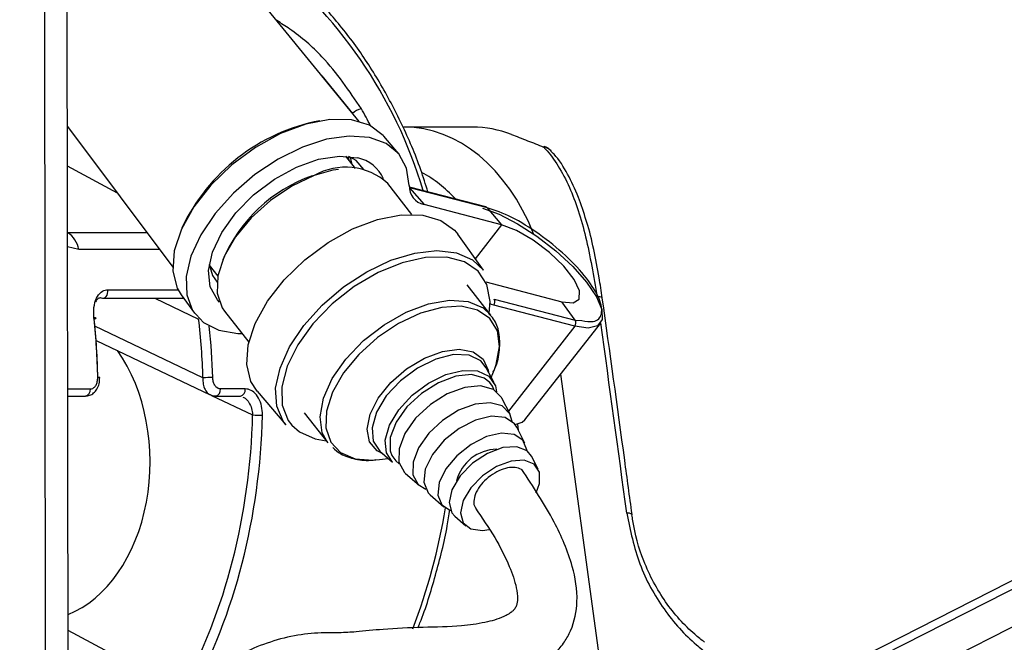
# Model space of a CAD drawing. Header units: millimetres. Extents: x 20 to 19305, y 40 to 15632.
# Tile 54 of 114: x 9518 to 9630, y 6496 to 6567. Entities that reach past the tile are written whole.
import ezdxf

# ---------------------------------------------------------------- set-up
doc = ezdxf.new("R2010")
doc.units = ezdxf.units.MM
doc.layers.add('COMPONENT_GEOMETRY', color=7, linetype='Continuous')
doc.styles.add('SLDTEXTSTYLE1', font='TXT', dxfattribs={"width": 0.75})
doc.dimstyles.new('SLDDIMSTYLE0', dxfattribs={"dimtxt": 150, "dimasz": 6.604, "dimexe": 0, "dimexo": 0.0625, "dimgap": 37.5, "dimtad": 0, "dimtih": 1, "dimtoh": 1, "dimdec": 0, "dimlfac": 0.5, "dimrnd": 1e-09, "dimzin": 12, "dimdsep": 46, "dimtxsty": 'SLDTEXTSTYLE1', "dimsah": 1, "dimcen": 0.09, "dimadec": 0, "dimazin": 3, "dimtfac": 1, "dimtdec": 0, "dimtofl": 0, "dimtmove": 0, "dimatfit": 3, "dimfxl": 1, "dimfrac": 2, "dimtolj": 1, "dimtzin": 12, "dimarcsym": 0})

# ---------------------------------------------------------------- blocks, each defined once
blk = doc.blocks.new('_D_4')
at = {"layer": 'COMPONENT_GEOMETRY', "color": 7, "ltscale": 2}
for p, q in [((11155.63, 6611), (11155.63, 4291.66)), ((11155.63, 1734.2), (11155.63, 4053.54)), ((7716.13, 1734.2), (11161.98, 1734.2))]:
    blk.add_line(p, q, dxfattribs=at)
for points in [[(11155.63, 6611), (11154.61, 6604.4), (11156.65, 6604.4)], [(11155.63, 1734.2), (11156.65, 1740.8), (11154.61, 1740.8)]]:
    blk.add_solid(points, dxfattribs=at)
at = {"layer": 'COMPONENT_GEOMETRY', "color": 7, "ltscale": 2, "insert": (10933.96, 4246.9), "char_height": 150, "attachment_point": 1, "style": 'SLDTEXTSTYLE1'}
blk.add_mtext('2438', dxfattribs=at)

msp = doc.modelspace()

# ---------------------------------------------------------------- linework, layer by layer
at = {"color": 8, "linetype": 'Continuous', "lineweight": 25, "ltscale": 2}
for p, q in [((9597.76, 6480.76), (9854.07, 6611)), ((9598.4, 6485.39), (9845.59, 6611)), ((9521.11, 6440.27), (9520.91, 6586.53)), ((9552.51, 6560.46), (9555.99, 6556.19)), ((9555.74, 6551.21), (9555.86, 6550.52)), ((9529.21, 6547.09), (9523.53, 6550.17)), ((9572.98, 6543.51), (9569.96, 6539.64)), ((9523.54, 6542.61), (9523.54, 6542.61)), ((9523.54, 6542.61), (9532.56, 6542.61)), ((9524.81, 6540.7), (9523.54, 6541)), ((9534, 6540.7), (9524.81, 6540.7)), ((9539.96, 6538.54), (9539.71, 6538.66)), ((9528.12, 6536.11), (9536.13, 6536.11)), ((9533.49, 6535.14), (9538.46, 6532.77)), ((9538.46, 6532.77), (9538.54, 6532.79)), ((9538.96, 6526.07), (9526.65, 6531.95)), ((9581.31, 6531.96), (9573.76, 6522.29)), ((9584.28, 6493.05), (9579.7, 6526.49)), ((9523.56, 6524.81), (9526.15, 6524.81)), ((9539.95, 6524.08), (9544.62, 6521.85)), ((9574.77, 6520.8), (9574.86, 6520.13)), ((9536.54, 6490.41), (9523.6, 6497.29))]:
    msp.add_line(p, q, dxfattribs=at)
at = {"color": 7, "linetype": 'Continuous', "lineweight": 25, "ltscale": 2}
for p, q in [((9843.69, 6611), (9601.6, 6487.98)), ((9523.67, 6445.09), (9523.46, 6601.68)), ((9556.75, 6555.28), (9542.14, 6573.15)), ((9523.52, 6554.68), (9535.52, 6538.66)), ((9569.65, 6554.62), (9561.86, 6554.62)), ((9561.23, 6551.63), (9559.57, 6553.58)), ((9556.33, 6549.92), (9555.23, 6551.33)), ((9562.76, 6544.69), (9560.01, 6548.22)), ((9571.18, 6545.55), (9562.47, 6547.8)), ((9562.47, 6547.77), (9562.5, 6547.73)), ((9562.5, 6547.73), (9564.14, 6545.8)), ((9571.34, 6545.45), (9562.5, 6547.73)), ((9572.98, 6543.51), (9564.14, 6545.8)), ((9571.34, 6545.45), (9572.98, 6543.51)), ((9570.9, 6538.33), (9567.97, 6542.42)), ((9539.67, 6538.91), (9540.66, 6537.65)), ((9571.76, 6533.2), (9569.06, 6536.65)), ((9571.17, 6536.99), (9579.84, 6534.74)), ((9536.49, 6535.52), (9537.98, 6533.43)), ((9527.56, 6535.14), (9536.59, 6535.14)), ((9536.59, 6535.14), (9536.61, 6535.14)), ((9581.31, 6531.96), (9572.08, 6534.35)), ((9572.12, 6535.03), (9581.36, 6532.64)), ((9581.36, 6532.64), (9579.84, 6534.74)), ((9541.42, 6533.67), (9544.18, 6530.15)), ((9575.62, 6521.29), (9584.23, 6532.28)), ((9581.36, 6532.64), (9582.11, 6532.59)), ((9526.78, 6530.34), (9539.78, 6524.14)), ((9572.11, 6525.5), (9571.23, 6527.23)), ((9571.8, 6526.11), (9572.16, 6527.03)), ((9527.21, 6526.09), (9527.21, 6526.1)), ((9543.78, 6524.81), (9540.95, 6524.81)), ((9545.14, 6524.55), (9548.4, 6520.73)), ((9523.57, 6524), (9525.58, 6524)), ((9540.39, 6524), (9543.22, 6524)), ((9573.94, 6521.94), (9572.99, 6523.78)), ((9550.48, 6522.1), (9553.18, 6518.66)), ((9575.63, 6518.62), (9574.69, 6520.47)), ((9551.75, 6519.12), (9552.98, 6518.91)), ((9559.1, 6517.73), (9560.56, 6516.46)), ((9558.65, 6516.74), (9559.08, 6516.78)), ((9559.08, 6516.78), (9560.05, 6516.91)), ((9577.14, 6515.68), (9576.39, 6517.15)), ((9562.02, 6515.19), (9563.59, 6513.84)), ((9564.84, 6512.75), (9566.4, 6511.4)), ((9567.65, 6510.31), (9568.9, 6509.22))]:
    msp.add_line(p, q, dxfattribs=at)
at = {"color": 7, "linetype": 'Continuous', "lineweight": 25, "ltscale": 2, "flags": 128}
for points in [[(9559.57, 6553.58), (9559.5, 6553.66), (9557.94, 6554.83), (9555.87, 6555.46), (9553.4, 6555.51), (9550.66, 6554.98), (9547.79, 6553.9), (9544.93, 6552.32), (9542.25, 6550.33), (9539.87, 6548.03), (9537.92, 6545.54), (9536.51, 6542.99), (9535.7, 6540.52), (9535.54, 6538.24), (9536.04, 6536.29), (9536.49, 6535.52)], [(9562.46, 6547.98), (9562.16, 6549.96), (9561.27, 6551.58), (9559.84, 6552.76), (9557.92, 6553.45), (9555.62, 6553.61), (9553.03, 6553.24), (9550.29, 6552.35), (9547.52, 6550.99), (9544.86, 6549.22), (9542.43, 6547.12), (9540.34, 6544.8), (9538.71, 6542.36), (9537.59, 6539.93), (9537.05, 6537.61), (9537.12, 6535.51), (9537.78, 6533.74), (9539.01, 6532.38), (9540.75, 6531.5), (9542.92, 6531.13), (9543.42, 6531.12)], [(9577.75, 6552.36), (9577.83, 6552.42), (9577.85, 6552.42)], [(9540.84, 6534.7), (9540.61, 6534.94), (9539.8, 6536.43), (9539.6, 6538.28), (9540.05, 6540.4), (9541.1, 6542.63), (9542.7, 6544.85), (9544.73, 6546.92), (9547.09, 6548.7), (9549.6, 6550.08), (9552.13, 6550.97), (9554.51, 6551.33), (9556.58, 6551.12)], [(9557.3, 6549.79), (9556.4, 6550.81), (9555.56, 6551.29)], [(9551.63, 6549.11), (9549.08, 6547.91), (9546.64, 6546.28), (9544.45, 6544.31), (9542.65, 6542.13), (9541.36, 6539.88), (9540.66, 6537.69), (9540.59, 6535.71), (9541.16, 6534.05), (9541.42, 6533.67)], [(9551.4, 6549.09), (9553.8, 6549.75), (9554.4, 6549.83)], [(9545.14, 6524.55), (9544.43, 6525.67), (9543.95, 6527.6), (9544.11, 6529.85), (9544.91, 6532.28), (9546.31, 6534.79), (9548.22, 6537.24), (9550.56, 6539.51), (9553.21, 6541.47), (9556.01, 6543.03), (9558.84, 6544.1), (9561.55, 6544.64), (9563.99, 6544.61), (9566.04, 6544.01), (9567.59, 6542.88), (9567.97, 6542.42)], [(9570.8, 6545.39), (9572.69, 6544.72), (9574.8, 6543.63), (9577, 6542.21), (9579.14, 6540.55), (9581.07, 6538.76), (9582.65, 6536.97), (9583.79, 6535.29), (9584.4, 6533.84), (9584.44, 6532.72), (9583.91, 6532), (9582.84, 6531.74), (9581.31, 6531.96)], [(9579.84, 6534.74), (9581.11, 6534.63), (9581.81, 6535.05), (9581.86, 6535.97), (9581.25, 6537.27), (9580.06, 6538.79), (9578.42, 6540.35), (9576.55, 6541.77), (9574.66, 6542.86), (9572.98, 6543.51)], [(9539.65, 6539.02), (9540.04, 6537.73), (9540.56, 6536.96)], [(9571.57, 6533.45), (9571.66, 6534.76), (9571.29, 6536.69), (9570.31, 6538.23), (9568.76, 6539.3), (9566.72, 6539.82), (9564.31, 6539.79), (9561.66, 6539.19), (9558.9, 6538.06), (9556.19, 6536.47), (9553.67, 6534.49), (9551.49, 6532.23), (9549.75, 6529.83), (9548.54, 6527.39), (9547.95, 6525.07), (9547.99, 6522.97), (9548.67, 6521.22), (9549.09, 6520.67)], [(9527.38, 6535.18), (9527.53, 6535.14), (9527.56, 6535.14)], [(9526.56, 6532.77), (9526.66, 6532.8), (9526.73, 6532.82), (9526.77, 6532.84), (9526.78, 6532.86), (9526.77, 6532.88), (9526.72, 6532.89), (9526.65, 6532.9), (9526.55, 6532.9)], [(9560.56, 6516.46), (9559.85, 6517.53), (9559.72, 6518.99), (9560.21, 6520.68), (9561.27, 6522.44), (9562.8, 6524.09), (9564.64, 6525.47), (9566.63, 6526.45)], [(9571.63, 6525.55), (9571, 6526.04), (9569.56, 6526.44), (9567.75, 6526.26), (9565.77, 6525.52), (9563.85, 6524.31), (9562.18, 6522.76), (9560.95, 6521.02), (9560.3, 6519.3), (9560.28, 6517.78), (9560.47, 6517.25)], [(9566.63, 6526.45), (9568.56, 6526.93), (9570.24, 6526.86), (9571.52, 6526.25), (9572.26, 6525.17), (9572.4, 6524.49)], [(9572.99, 6523.78), (9572.97, 6523.83), (9572.04, 6524.76), (9570.58, 6525.16), (9568.77, 6524.98), (9566.79, 6524.24), (9564.86, 6523.03), (9563.18, 6521.47), (9561.95, 6519.73), (9561.29, 6518), (9561.27, 6516.47), (9561.91, 6515.31), (9562.02, 6515.19)], [(9574.19, 6521.1), (9573.91, 6521.99), (9573.03, 6522.87), (9571.66, 6523.24), (9569.95, 6523.07), (9568.08, 6522.38), (9566.26, 6521.23), (9564.68, 6519.76), (9563.52, 6518.11), (9562.89, 6516.48), (9562.88, 6515.04), (9563.47, 6513.94), (9564.34, 6513.4)], [(9574.69, 6520.47), (9574.45, 6520.84), (9573.37, 6521.55), (9571.83, 6521.7), (9570.01, 6521.27), (9568.13, 6520.32), (9566.42, 6518.96), (9565.09, 6517.35), (9564.28, 6515.69), (9564.11, 6514.18), (9564.6, 6513), (9564.84, 6512.75)], [(9574.51, 6520.76), (9575.3, 6521.01), (9575.62, 6521.29)], [(9575.86, 6517.77), (9575.86, 6517.87), (9575.4, 6518.97), (9574.39, 6519.64), (9572.95, 6519.78), (9571.25, 6519.38), (9569.49, 6518.49), (9567.88, 6517.21), (9566.63, 6515.71), (9565.88, 6514.15), (9565.72, 6512.73), (9566.17, 6511.63), (9567.17, 6510.97)], [(9576.39, 6517.15), (9575.89, 6517.76), (9574.69, 6518.23), (9573.11, 6518.13), (9571.35, 6517.47), (9569.65, 6516.35), (9568.24, 6514.91), (9567.31, 6513.34), (9566.99, 6511.87), (9567.32, 6510.69), (9567.65, 6510.31)], [(9576.9, 6513), (9577.28, 6514.05), (9577.28, 6515.33), (9576.67, 6516.25), (9575.54, 6516.69), (9574.05, 6516.6), (9572.39, 6515.98), (9570.78, 6514.92), (9569.45, 6513.56), (9568.58, 6512.09), (9568.28, 6510.7), (9568.59, 6509.58), (9569.47, 6508.88), (9570.8, 6508.7), (9571.56, 6508.81)], [(9587.81, 6510.49), (9587.83, 6510.52), (9587.83, 6510.53)]]:
    msp.add_lwpolyline(points, dxfattribs=at)
at = {"color": 8, "linetype": 'Continuous', "lineweight": 25, "ltscale": 2, "flags": 128}
for points in [[(9555.6, 6550.85), (9555.59, 6550.97), (9555.56, 6551.29)], [(9548.4, 6520.73), (9548.1, 6521.13), (9547.36, 6522.84), (9547.24, 6524.9), (9547.74, 6527.19), (9548.82, 6529.61), (9550.44, 6532.04), (9552.52, 6534.34), (9554.95, 6536.42), (9557.61, 6538.15), (9560.36, 6539.46), (9563.08, 6540.28), (9565.61, 6540.57), (9567.84, 6540.31), (9569.66, 6539.52), (9570.9, 6538.33)], [(9527.56, 6535.14), (9527.68, 6535.16), (9527.82, 6535.23), (9527.94, 6535.34), (9528.04, 6535.5), (9528.1, 6535.69), (9528.13, 6535.9), (9528.12, 6536.11)], [(9536.61, 6535.14), (9536.7, 6535.16), (9536.74, 6535.17)], [(9553.18, 6518.66), (9552.55, 6519.82), (9552.3, 6521.65), (9552.69, 6523.75), (9553.69, 6525.99), (9555.25, 6528.22), (9557.26, 6530.31), (9559.59, 6532.13), (9562.11, 6533.55), (9564.65, 6534.5), (9567.05, 6534.91), (9569.16, 6534.75), (9570.86, 6534.04), (9571.76, 6533.2)], [(9572.08, 6534.35), (9571.82, 6534.43), (9571.66, 6534.49)], [(9563.72, 6533.43), (9561.24, 6532.26), (9558.85, 6530.67), (9556.72, 6528.75), (9554.96, 6526.63), (9553.71, 6524.43), (9553.02, 6522.3), (9552.96, 6520.37), (9553.51, 6518.75), (9554.64, 6517.56), (9556.3, 6516.87), (9558.36, 6516.72), (9558.65, 6516.74)], [(9572.16, 6527.03), (9572.36, 6527.59), (9572.74, 6529.64), (9572.5, 6531.43), (9571.65, 6532.84), (9570.24, 6533.79), (9568.37, 6534.22), (9566.15, 6534.1), (9563.72, 6533.43)], [(9559.52, 6517.37), (9558.81, 6517.75), (9557.94, 6518.8), (9557.67, 6520.24), (9558.01, 6521.95), (9558.93, 6523.77), (9560.36, 6525.54), (9562.16, 6527.11), (9564.18, 6528.33), (9566.23, 6529.09), (9568.14, 6529.34), (9569.74, 6529.04), (9570.87, 6528.22), (9571.45, 6526.96), (9571.48, 6526.78)], [(9571.23, 6527.23), (9570.6, 6528.02), (9569.27, 6528.66), (9567.5, 6528.73), (9565.47, 6528.22), (9563.39, 6527.19), (9561.45, 6525.74), (9559.84, 6524.01), (9558.73, 6522.16), (9558.22, 6520.38), (9558.36, 6518.85), (9559.1, 6517.73)], [(9572.1, 6524.73), (9571.93, 6525.11), (9571.63, 6525.55)], [(9549.09, 6520.67), (9549.94, 6519.92), (9551.75, 6519.12)], [(9560.47, 6517.25), (9560.91, 6516.62), (9561.32, 6516.29)]]:
    msp.add_lwpolyline(points, dxfattribs=at)
at = {"color": 8, "linetype": 'Continuous', "lineweight": 25, "ltscale": 4}
for centre, radius, start, end in [((9512.79, 6532), 53.52, 16.7161, 52.3226), ((9577.54, 6550.89), 1.48, 42.7912, 81.7738), ((9584, 6534.45), 0.849, 58.7881, 100.3715), ((9527.04, 6525.06), 1.05, 80.6899, 93.4895), ((9525.42, 6524.71), 0.73, 282.464, 7.6907), ((9540.23, 6524.71), 0.73, 282.4546, 7.6918), ((9543.06, 6524.71), 0.73, 282.464, 7.6907), ((9495.74, 6522.92), 71.79, 339.2453, 350.6498), ((9587.37, 6509.81), 0.859, 57.5665, 99.0006)]:
    msp.add_arc(centre, radius, start, end, dxfattribs=at)
at = {"color": 7, "linetype": 'Continuous', "lineweight": 25, "ltscale": 4}
for centre, radius, start, end in [((9557.27, 6554.94), 1.79, 98.1627, 135.7668), ((9556.41, 6533.83), 21.92, 100.9002, 154.9613), ((9569.66, 6542.26), 12.36, 68.9808, 90.0143), ((9577.15, 6550.55), 2, 42.9756, 69.3308), ((9555.75, 6547.1), 4.11, 23.4038, 78.3335), ((9555.2, 6542.86), 7.2, 48.1306, 119.7612), ((9557.26, 6532.64), 17.46, 109.6183, 156.8463), ((9564.6, 6547.89), 2.14, 177.4279, 257.7238), ((9571.1, 6545.25), 0.304, 39.3665, 75.0184), ((9522.04, 6540.24), 2.81, 9.4372, 57.6143), ((9571.61, 6534.72), 0.596, 321.0432, 31.2334), ((9580.85, 6532.33), 0.596, 321.0432, 31.2334), ((9540.47, 6494.01), 32.1, 90.7067, 92.7098), ((9545.69, 6542.29), 20.47, 267.0107, 270.1516), ((9572.49, 6513.13), 4.81, 90.6938, 165.409)]:
    msp.add_arc(centre, radius, start, end, dxfattribs=at)
at = {"color": 8, "linetype": 'Continuous', "lineweight": 25, "ltscale": 4}
for centre, major_axis, ratio, start_param, end_param in [((9526.69, 6524.1), (-5.48, 55.87), 0.698501, 5.223773, 5.265691), ((9561.83, 6530.63), (0.12, 24), 0.707093, 5.232864, 6.288722), ((9559, 6530.64), (0.12, 20), 0.707087, 5.627616, 5.937309), ((9540.03, 6531.63), (-54.8, 386.22), 0.112522, 4.642093, 4.698246), ((9499.87, 6524.1), (-0.48, 56), 0.718516, 4.742078, 4.846876)]:
    msp.add_ellipse(centre, major_axis=major_axis, ratio=ratio, start_param=start_param, end_param=end_param, dxfattribs=at)
at = {"color": 7, "linetype": 'Continuous', "lineweight": 25, "ltscale": 4}
for centre, major_axis, ratio, start_param, end_param in [((9488.04, 6524.1), (0.45, 56), 0.695649, 4.753851, 4.875804), ((9488.61, 6524.1), (0.45, 55.2), 0.695482, 4.753929, 4.875882), ((9499.32, 6524.1), (-0.48, 55.2), 0.718681, 4.741984, 4.863937), ((9519.86, 6516.59), (-0.16, 18.2), 0.718681, 3.419649, 5.471349), ((9504.97, 6524.1), (-0.48, 55.2), 0.718681, 4.049716, 4.665426), ((9505.53, 6524.1), (-0.48, 56), 0.718516, 4.04981, 4.66552)]:
    msp.add_ellipse(centre, major_axis=major_axis, ratio=ratio, start_param=start_param, end_param=end_param, dxfattribs=at)
at = {"color": 7, "linetype": 'Continuous', "lineweight": 25, "ltscale": 2}
for points, knots in [([(9564.58, 6547.26), (9564.31, 6548.1), (9563.49, 6550.78), (9561.66, 6554.98), (9559.13, 6559.8), (9556.22, 6564.22), (9552.99, 6568.17), (9549.59, 6571.55), (9547.17, 6573.35), (9546.02, 6574.21)], [0, 0, 0, 0, 0.072761, 0.229754, 0.386804, 0.543881, 0.700917, 0.857817, 1, 1, 1, 1]), ([(9574.09, 6553.8), (9574.68, 6553.57), (9575.78, 6553.14), (9577.13, 6552.61), (9577.75, 6552.36)], [0, 0, 0, 0, 0.538139, 1, 1, 1, 1]), ([(9577.75, 6552.36), (9577.82, 6552.28), (9578.93, 6551.12), (9580.73, 6548.17), (9582.67, 6542.33), (9583.45, 6537.64), (9583.85, 6535.29)], [0, 0, 0, 0, 0.024677, 0.367477, 0.682495, 1, 1, 1, 1]), ([(9582.61, 6544), (9582.33, 6544.9), (9581.72, 6546.84), (9580.5, 6549.34), (9579.46, 6551.08), (9578.71, 6551.76), (9578.59, 6551.87)], [0, 0, 0, 0, 0.277954, 0.599947, 0.935845, 1, 1, 1, 1]), ([(9584.43, 6535.17), (9584.32, 6535.94), (9584.05, 6537.85), (9583.46, 6540.75), (9582.97, 6542.93), (9582.64, 6543.92), (9582.61, 6544)], [0, 0, 0, 0, 0.242293, 0.598367, 0.969141, 1, 1, 1, 1]), ([(9526.55, 6532.9), (9526.53, 6533.3), (9526.49, 6534.11), (9526.78, 6535.16), (9527.29, 6535.87), (9527.8, 6536.1), (9528.07, 6536.11), (9528.12, 6536.11)], [0, 0, 0, 0, 0.256919, 0.513405, 0.754499, 0.960356, 1, 1, 1, 1]), ([(9527.38, 6535.18), (9527.35, 6535.18), (9527.19, 6535.18), (9527.02, 6535.1), (9526.82, 6534.95), (9526.77, 6534.82), (9526.72, 6534.72)], [0, 0, 0, 0, 0.10756, 0.551495, 0.673968, 1, 1, 1, 1]), ([(9587.83, 6510.53), (9587.55, 6512.58), (9586.45, 6520.8), (9585.3, 6529.02), (9584.44, 6535.18)], [0, 0, 0, 0, 0.249839, 1, 1, 1, 1]), ([(9572.02, 6526.77), (9572.08, 6526.89), (9572.51, 6527.73), (9572.81, 6529.27), (9572.76, 6531.17), (9572.28, 6532.61), (9571.69, 6533.2), (9571.48, 6533.4)], [0, 0, 0, 0, 0.047466, 0.331912, 0.616536, 0.865116, 1, 1, 1, 1]), ([(9525.58, 6524.02), (9525.74, 6524.03), (9526.08, 6524.05), (9526.54, 6524.34), (9526.92, 6524.79), (9527.18, 6525.4), (9527.19, 6525.86), (9527.2, 6526.1)], [0, 0, 0, 0, 0.168961, 0.354165, 0.55085, 0.775945, 1, 1, 1, 1]), ([(9526.15, 6524.81), (9526.19, 6524.81), (9526.33, 6524.82), (9526.56, 6524.95), (9526.8, 6525.24), (9526.95, 6525.65), (9526.97, 6525.95), (9526.98, 6526.11)], [0, 0, 0, 0, 0.092764, 0.303377, 0.529018, 0.764291, 1, 1, 1, 1]), ([(9540.95, 6524.81), (9540.91, 6524.81), (9540.77, 6524.82), (9540.53, 6524.95), (9540.29, 6525.24), (9540.12, 6525.65), (9540.09, 6525.95), (9540.08, 6526.11)], [0, 0, 0, 0, 0.092764, 0.303377, 0.529018, 0.764291, 1, 1, 1, 1]), ([(9539.78, 6524.17), (9539.82, 6524.14), (9540, 6524.02), (9540.22, 6524.01), (9540.39, 6524.01)], [0, 0, 0, 0, 0.22213, 1, 1, 1, 1]), ([(9545.74, 6521.82), (9545.73, 6522.17), (9545.69, 6522.86), (9545.33, 6523.79), (9544.79, 6524.47), (9544.23, 6524.78), (9543.89, 6524.8), (9543.78, 6524.81)], [0, 0, 0, 0, 0.229596, 0.458557, 0.683898, 0.89784, 1, 1, 1, 1]), ([(9553.74, 6518.15), (9554.03, 6517.89), (9554.74, 6517.24), (9556.34, 6516.79), (9557.71, 6516.6), (9558.55, 6516.75), (9558.65, 6516.77)], [0, 0, 0, 0, 0.24087, 0.589004, 0.949488, 1, 1, 1, 1]), ([(9544.57, 6484.88), (9544.6, 6485.4), (9544.64, 6486.31), (9545.28, 6487.71), (9547.01, 6489.08), (9549.81, 6489.74), (9553.04, 6490.35), (9555.88, 6490.79), (9558.75, 6490.67), (9561.78, 6490.52), (9565.02, 6490.62), (9568.55, 6490.96), (9572.43, 6491.46), (9575.51, 6492.36), (9577.72, 6493.57), (9579.1, 6494.7), (9580.14, 6495.95), (9581.21, 6497.89), (9581.79, 6500.93), (9581.04, 6505.21), (9578.84, 6510.23), (9576.56, 6513.69), (9575.27, 6515.65)], [0, 0, 0, 0, 0.022114, 0.038898, 0.072368, 0.146112, 0.207471, 0.244247, 0.286127, 0.338205, 0.395148, 0.456563, 0.515372, 0.570689, 0.597552, 0.623298, 0.646213, 0.667452, 0.719434, 0.785484, 0.878679, 1, 1, 1, 1]), ([(9575.48, 6515.31), (9575.47, 6515.34), (9575.38, 6515.58), (9574.91, 6515.81), (9574.14, 6515.94), (9573.17, 6515.74), (9572.16, 6515.27), (9571.22, 6514.58), (9570.46, 6513.74), (9569.94, 6512.85), (9569.78, 6512.03), (9569.82, 6511.48), (9570.01, 6511.3), (9570.04, 6511.28)], [0, 0, 0, 0, 0.014952, 0.121625, 0.228834, 0.338123, 0.443719, 0.553788, 0.658935, 0.767914, 0.87413, 0.981045, 1, 1, 1, 1]), ([(9570, 6511.25), (9570.75, 6510.14), (9572.2, 6508.02), (9573.78, 6504.95), (9574.62, 6502.59), (9574.82, 6501.07), (9574.72, 6500.25), (9574.53, 6499.85), (9574.32, 6499.59), (9574.07, 6499.37), (9573.7, 6499.13), (9572.71, 6498.62), (9570.89, 6498.14), (9567.94, 6497.73), (9563.89, 6497.67), (9559.68, 6497.49), (9556.73, 6497.16), (9554.51, 6497.02), (9552.18, 6497.06), (9549.36, 6496.8), (9546.22, 6495.92), (9543.59, 6494.84), (9541.38, 6493.35), (9539.53, 6491.4), (9538.03, 6488.44), (9537.86, 6486.08), (9537.77, 6484.87)], [0, 0, 0, 0, 0.081486, 0.156453, 0.209812, 0.236252, 0.25203, 0.260861, 0.264637, 0.269364, 0.275859, 0.284673, 0.321191, 0.366568, 0.438207, 0.515031, 0.575326, 0.614341, 0.653061, 0.706238, 0.760366, 0.814827, 0.849626, 0.893233, 0.94525, 1, 1, 1, 1]), ([(9563.44, 6497.62), (9563.52, 6497.8), (9564.32, 6499.69), (9565.46, 6503.58), (9566.6, 6507.9), (9566.98, 6510.45), (9567.07, 6511.07)], [0, 0, 0, 0, 0.043627, 0.456931, 0.870213, 1, 1, 1, 1]), ([(9587.23, 6510.66), (9587.63, 6508.69), (9588.44, 6504.77), (9591.36, 6499.55), (9594.21, 6496.38), (9595.98, 6495), (9596.4, 6494.68)], [0, 0, 0, 0, 0.3002157, 0.600334, 0.9055912, 1, 1, 1, 1]), ([(9596.09, 6495.96), (9595.72, 6496.26), (9594.13, 6497.51), (9591.55, 6500.37), (9589.08, 6504.93), (9588.1, 6508.49), (9587.85, 6510.26), (9587.81, 6510.49)], [0, 0, 0, 0, 0.0954735, 0.4023524, 0.7012518, 0.9621817, 1, 1, 1, 1])]:
    msp.add_open_spline(points, degree=3, knots=knots, dxfattribs=at)
at = {"color": 8, "linetype": 'Continuous', "lineweight": 25, "ltscale": 2}
for points, knots in [([(9557.02, 6556.71), (9555.63, 6558.76), (9553.37, 6562.09), (9549.75, 6565.25), (9547.86, 6566.44), (9547.36, 6566.76)], [0, 0, 0, 0, 0.5383956, 0.877446, 1, 1, 1, 1]), ([(9582.11, 6532.59), (9582.57, 6532.53), (9583.76, 6532.36), (9584.52, 6533.24), (9584.28, 6534.98), (9582.8, 6537.38), (9580.34, 6540.02), (9577.28, 6542.5), (9574.03, 6544.52), (9572.24, 6545.14), (9571.34, 6545.45)], [0, 0, 0, 0, 0.08272, 0.21376, 0.3448, 0.47584, 0.606879, 0.73792, 0.86896, 1, 1, 1, 1]), ([(9538.96, 6526.07), (9538.95, 6525.83), (9538.95, 6525.34), (9539.18, 6524.72), (9539.47, 6524.3), (9539.71, 6524.2), (9539.79, 6524.17)], [0, 0, 0, 0, 0.285498, 0.574051, 0.856135, 1, 1, 1, 1]), ([(9543.5, 6523.89), (9543.59, 6523.85), (9543.85, 6523.74), (9544.21, 6523.28), (9544.53, 6522.61), (9544.59, 6522.1), (9544.62, 6521.85)], [0, 0, 0, 0, 0.13958, 0.421578, 0.710323, 1, 1, 1, 1])]:
    msp.add_open_spline(points, degree=3, knots=knots, dxfattribs=at)

# ---------------------------------------------------------------- dimensions: what is measured, and where the dimension line sits
at = {"layer": 'COMPONENT_GEOMETRY', "color": 7, "ltscale": 2}
dim = msp.add_linear_dim(base=(11155.63, 6611), p1=(7713.59, 1734.2), p2=(12075.31, 6611), angle=90, dimstyle='SLDDIMSTYLE0', dxfattribs=at)
dim.commit()
dim.dimension.update_dxf_attribs({"geometry": '_D_4', "text_midpoint": (11155.63, 4172.6), "dimtype": 160})

doc.saveas('drawing.dxf')
